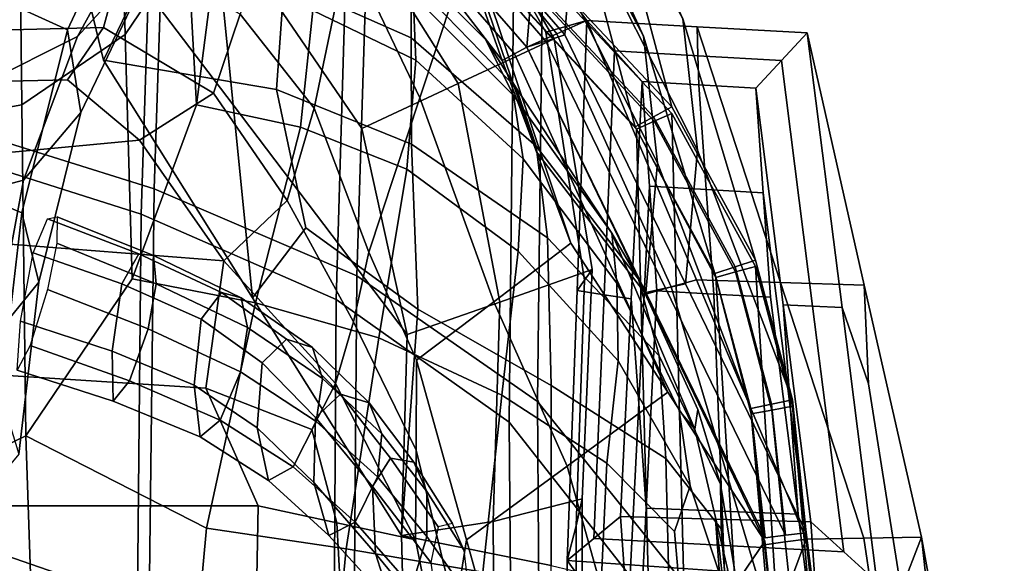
# Model space of a CAD drawing. Extents: x -0.97 to 0.97, y -3.2 to 2.94.
# Tile 43 of 44: x 0.11 to 0.47, y 2.45 to 2.65. Entities that reach past the tile are written whole.
import ezdxf

# ---------------------------------------------------------------- set-up
doc = ezdxf.new("R2010")
doc.units = 0

msp = doc.modelspace()

# ---------------------------------------------------------------- linework, layer by layer
for points in [[(0.25716, 2.61733, 0.28473), (0.27603, 2.6744, 0.31263), (0.23906, 2.78522, 0.35815), (0.23054, 2.67314, 0.29594)], [(0.24774, 2.7708, 0.18943), (0.31431, 2.68726, 0.24801), (0.31078, 2.64057, 0.18316), (0.2362, 2.72633, 0.13504)], [(0.18821, 2.6147, 0.11069), (0.12384, 2.69955, 0.06705), (0.10735, 2.76788, 0.06306), (0.18104, 2.68599, 0.11249)], [(0.23564, 2.76212, 0.19467), (0.22421, 2.71925, 0.14208), (0.2967, 2.63605, 0.18922), (0.30043, 2.68085, 0.25193)], [(0.20642, 2.76018, 0.18793), (0.26351, 2.6992, 0.22043), (0.28765, 2.63109, 0.1959), (0.21544, 2.72472, 0.15834)], [(0.31591, 2.68492, 0.42629), (0.28409, 2.75819, 0.35925), (0.30177, 2.72351, 0.30382), (0.33988, 2.64011, 0.37673)], [(0.095, 2.74017, 0.44939), (0.07521, 2.66604, 0.51949), (0.12699, 2.64238, 0.50233), (0.15908, 2.71099, 0.4292)], [(0.0804, 2.60826, 0.71814), (0.15899, 2.58372, 0.71343), (0.16358, 2.72179, 0.59917), (0.08316, 2.73928, 0.60865)], [(0.23686, 2.72886, 0.1378), (0.30782, 2.64099, 0.18587), (0.31895, 2.64592, 0.18252), (0.2495, 2.73846, 0.13351)], [(0.25173, 2.7343, 0.11329), (0.2495, 2.73846, 0.13351), (0.31895, 2.64592, 0.18252), (0.30378, 2.64161, 0.14937)], [(0.3291, 2.6933, 0.42967), (0.28688, 2.73683, 0.47088), (0.30258, 2.66504, 0.55415), (0.35028, 2.61395, 0.51079)], [(0.25173, 2.7343, 0.11329), (0.30378, 2.64161, 0.14937), (0.30689, 2.63913, 0.1304), (0.25396, 2.73014, 0.09307)], [(0.05849, 2.60544, -0.41154), (0.0579, 2.72862, -0.38167), (0.10891, 2.72367, -0.36258), (0.1102, 2.61477, -0.39103)], [(0.07815, 2.59851, 0.70653), (0.08079, 2.72907, 0.59752), (0.15864, 2.71196, 0.58836), (0.15427, 2.57426, 0.70215)], [(0.2175, 2.70806, 0.10278), (0.25396, 2.73014, 0.09307), (0.30689, 2.63913, 0.1304), (0.27133, 2.62257, 0.13903)], [(0.23686, 2.72886, 0.1378), (0.22421, 2.71926, 0.14208), (0.2967, 2.63605, 0.18922), (0.30782, 2.64099, 0.18587)], [(0.35984, 2.59794, 0.32903), (0.31431, 2.68726, 0.24801), (0.31538, 2.73153, 0.30213), (0.35441, 2.64646, 0.37709)], [(0.13586, 2.72723, 0.03927), (0.12384, 2.69955, 0.06705), (0.14032, 2.63122, 0.07105), (0.15982, 2.67167, 0.02529)], [(0.23021, 2.72279, 0.13856), (0.2362, 2.72633, 0.13504), (0.31078, 2.64057, 0.18316), (0.30374, 2.63831, 0.18619)], [(0.31591, 2.68492, 0.42629), (0.33678, 2.60664, 0.50503), (0.29147, 2.65548, 0.54557), (0.27575, 2.72648, 0.46474)], [(0.14831, 2.64072, -0.35053), (0.1102, 2.61477, -0.39103), (0.10891, 2.72367, -0.36258), (0.14614, 2.72159, -0.32942)], [(0.14831, 2.64072, -0.35053), (0.14614, 2.72159, -0.32942), (0.16354, 2.71803, -0.29782), (0.17133, 2.67485, -0.30026)], [(0.23396, 2.55155, 0.70416), (0.23853, 2.69782, 0.58356), (0.16358, 2.72179, 0.59917), (0.15899, 2.58372, 0.71343)], [(0.22076, 2.71544, 0.14591), (0.21544, 2.72472, 0.15834), (0.28765, 2.63109, 0.1959), (0.29217, 2.63357, 0.19256)], [(0.23021, 2.72279, 0.13856), (0.30374, 2.63831, 0.18619), (0.2967, 2.63605, 0.18922), (0.22421, 2.71925, 0.14208)], [(0.345, 2.59325, 0.33082), (0.33988, 2.64011, 0.37673), (0.30177, 2.72351, 0.30382), (0.30043, 2.68085, 0.25193)], [(0.22076, 2.71544, 0.14591), (0.29217, 2.63357, 0.19256), (0.2967, 2.63605, 0.18922), (0.22421, 2.71926, 0.14208)], [(0.16132, 2.6735, 0.3985), (0.15908, 2.71099, 0.4292), (0.12699, 2.64238, 0.50233), (0.13193, 2.61186, 0.47514)], [(0.2263, 2.54273, 0.69365), (0.15427, 2.57426, 0.70215), (0.15864, 2.71196, 0.58836), (0.2306, 2.68878, 0.57352)], [(0.16132, 2.6735, 0.3985), (0.13069, 2.63998, 0.37798), (0.14791, 2.67139, 0.28518), (0.19048, 2.70812, 0.33169)], [(0.17776, 2.70873, -0.25042), (0.18039, 2.65884, -0.24472), (0.17467, 2.61473, -0.3007), (0.17133, 2.67485, -0.30026)], [(0.2175, 2.70806, 0.10278), (0.27133, 2.62257, 0.13903), (0.23577, 2.60601, 0.14767), (0.18104, 2.68599, 0.11249)], [(0.18821, 2.6147, 0.11069), (0.19538, 2.54342, 0.10889), (0.14032, 2.63122, 0.07105), (0.12384, 2.69955, 0.06705)], [(0.23396, 2.55155, 0.70416), (0.30073, 2.50512, 0.6853), (0.30258, 2.66265, 0.55664), (0.23853, 2.69782, 0.58356)], [(0.26977, 2.6868, 0.26653), (0.30033, 2.59734, 0.2315), (0.28765, 2.63109, 0.1959), (0.26351, 2.6992, 0.22043)], [(0.3291, 2.6933, 0.42967), (0.35028, 2.61395, 0.51079), (0.38119, 2.55737, 0.46262), (0.35441, 2.64646, 0.37709)], [(0.2053, 2.6898, 0.29382), (0.19077, 2.64827, 0.26109), (0.21819, 2.61347, 0.25744), (0.23054, 2.67314, 0.29594)], [(0.2263, 2.54273, 0.69365), (0.2306, 2.68878, 0.57352), (0.29177, 2.6549, 0.54807), (0.29019, 2.49743, 0.67627)], [(0.18821, 2.6147, 0.11069), (0.18104, 2.68599, 0.11249), (0.23577, 2.60601, 0.14767), (0.25258, 2.52986, 0.15433)], [(0.26977, 2.6868, 0.26653), (0.27603, 2.6744, 0.31263), (0.313, 2.56358, 0.2671), (0.30033, 2.59734, 0.2315)], [(0.35984, 2.59794, 0.32903), (0.35533, 2.54858, 0.28324), (0.31078, 2.64057, 0.18316), (0.31431, 2.68726, 0.24801)], [(0.31591, 2.68492, 0.42629), (0.33988, 2.64011, 0.37673), (0.36617, 2.55243, 0.45978), (0.33678, 2.60664, 0.50503)], [(0.20711, 2.66036, 0.02267), (0.25403, 2.63948, 0.0104), (0.25404, 2.66101, -0.04028), (0.21435, 2.68444, -0.03098)], [(0.345, 2.59325, 0.33082), (0.30043, 2.68085, 0.25193), (0.2967, 2.63605, 0.18922), (0.34072, 2.54538, 0.28673)], [(0.14831, 2.64072, -0.35053), (0.17133, 2.67485, -0.30026), (0.17467, 2.61473, -0.3007), (0.15095, 2.5504, -0.35868)], [(0.21767, 2.64955, -0.23984), (0.21671, 2.67523, -0.17885), (0.25474, 2.65519, -0.17022), (0.25572, 2.63121, -0.22746)], [(0.25716, 2.61733, 0.28473), (0.28449, 2.54195, 0.26687), (0.313, 2.56358, 0.2671), (0.27603, 2.6744, 0.31263)], [(0.07611, 2.64169, 0.21451), (0.14037, 2.64332, 0.22546), (0.14791, 2.67139, 0.28518), (0.07651, 2.65094, 0.24824)], [(0.09617, 2.62272, 0.38835), (0.09775, 2.64807, 0.33158), (0.14791, 2.67139, 0.28518), (0.13069, 2.63998, 0.37798)], [(0.16132, 2.6735, 0.3985), (0.13193, 2.61186, 0.47514), (0.11077, 2.58688, 0.45321), (0.13069, 2.63998, 0.37798)], [(0.20711, 2.66036, 0.02267), (0.15982, 2.67167, 0.02529), (0.14032, 2.63122, 0.07105), (0.20422, 2.62044, 0.06242)], [(0.18094, 2.61909, 0.22723), (0.19077, 2.64827, 0.26109), (0.14791, 2.67139, 0.28518), (0.14037, 2.64332, 0.22546)], [(0.25716, 2.61733, 0.28473), (0.23054, 2.67314, 0.29594), (0.21819, 2.61347, 0.25744), (0.2383, 2.56026, 0.25684)], [(0.28158, 2.63874, -0.10685), (0.25201, 2.6686, -0.10377), (0.25404, 2.66101, -0.04028), (0.29275, 2.62101, -0.06661)], [(0.28158, 2.63874, -0.10685), (0.29181, 2.61814, -0.15126), (0.25474, 2.65519, -0.17022), (0.25201, 2.6686, -0.10377)], [(0.06488, 2.59394, 0.58445), (0.1102, 2.57475, 0.56841), (0.12699, 2.64238, 0.50233), (0.07521, 2.66604, 0.51949)], [(0.34353, 2.6103, 0.50791), (0.35028, 2.61395, 0.51079), (0.30258, 2.66504, 0.55415), (0.29702, 2.66026, 0.54986)], [(0.20711, 2.66036, 0.02267), (0.20422, 2.62044, 0.06242), (0.2541, 2.60016, 0.05271), (0.25403, 2.63948, 0.0104)], [(0.3002, 2.59946, -0.02119), (0.29275, 2.62101, -0.06661), (0.25404, 2.66101, -0.04028), (0.25403, 2.63948, 0.0104)], [(0.34353, 2.6103, 0.50791), (0.29702, 2.66026, 0.54986), (0.29147, 2.65548, 0.54557), (0.33678, 2.60664, 0.50503)], [(0.34374, 2.60863, 0.51019), (0.29717, 2.65877, 0.55236), (0.30258, 2.66265, 0.55664), (0.35028, 2.61155, 0.51329)], [(0.35474, 2.43777, 0.65182), (0.35028, 2.61155, 0.51329), (0.30258, 2.66265, 0.55664), (0.30073, 2.50512, 0.6853)], [(0.21767, 2.64955, -0.23984), (0.21305, 2.60651, -0.29399), (0.17467, 2.61473, -0.3007), (0.18039, 2.65884, -0.24472)], [(0.34374, 2.60863, 0.51019), (0.3372, 2.6057, 0.50708), (0.29177, 2.6549, 0.54807), (0.29717, 2.65877, 0.55236)], [(0.29535, 2.59479, -0.20008), (0.25572, 2.63121, -0.22746), (0.25474, 2.65519, -0.17022), (0.29181, 2.61814, -0.15126)], [(0.34186, 2.43184, 0.64524), (0.29019, 2.49743, 0.67627), (0.29177, 2.6549, 0.54807), (0.3372, 2.6057, 0.50708)], [(0.21767, 2.64955, -0.23984), (0.25572, 2.63121, -0.22746), (0.25235, 2.59092, -0.27915), (0.21305, 2.60651, -0.29399)], [(0.18094, 2.61909, 0.22723), (0.20824, 2.57938, 0.2275), (0.21819, 2.61347, 0.25744), (0.19077, 2.64827, 0.26109)], [(0.31807, 2.54997, 0.15672), (0.30378, 2.64161, 0.14937), (0.31895, 2.64592, 0.18252), (0.31527, 2.54611, 0.17479)], [(0.35004, 2.5474, 0.28552), (0.35942, 2.55006, 0.28417), (0.31895, 2.64592, 0.18252), (0.30782, 2.64099, 0.18587)], [(0.3253, 2.54455, 0.17565), (0.31527, 2.54611, 0.17479), (0.31895, 2.64592, 0.18252), (0.32913, 2.63463, 0.18164)], [(0.39042, 2.54908, 0.28505), (0.35964, 2.6436, 0.18261), (0.31895, 2.64592, 0.18252), (0.35942, 2.55006, 0.28417)], [(0.35997, 2.63286, 0.18192), (0.32913, 2.63463, 0.18164), (0.31895, 2.64592, 0.18252), (0.35964, 2.6436, 0.18261)], [(0.35984, 2.59794, 0.32903), (0.35441, 2.64646, 0.37709), (0.38119, 2.55737, 0.46262), (0.39485, 2.50575, 0.42127)], [(0.07611, 2.64169, 0.21451), (0.07776, 2.62284, 0.19374), (0.12704, 2.6239, 0.20532), (0.14037, 2.64332, 0.22546)], [(0.1164, 2.54914, 0.54247), (0.13193, 2.61186, 0.47514), (0.12699, 2.64238, 0.50233), (0.1102, 2.57475, 0.56841)], [(0.18094, 2.61909, 0.22723), (0.14037, 2.64332, 0.22546), (0.12704, 2.6239, 0.20532), (0.15364, 2.60167, 0.2014)], [(0.31807, 2.54997, 0.15672), (0.32086, 2.55382, 0.13864), (0.30689, 2.63913, 0.1304), (0.30378, 2.64161, 0.14937)], [(0.39042, 2.54908, 0.28505), (0.42143, 2.5481, 0.28594), (0.40033, 2.64128, 0.18271), (0.35964, 2.6436, 0.18261)], [(0.35997, 2.63286, 0.18192), (0.35964, 2.6436, 0.18261), (0.40033, 2.64128, 0.18271), (0.39081, 2.63109, 0.1822)], [(0.40232, 2.54031, 0.17532), (0.39081, 2.63109, 0.1822), (0.40033, 2.64128, 0.18271), (0.41318, 2.53987, 0.17513)], [(0.42297, 2.51155, 0.24647), (0.41318, 2.53987, 0.17513), (0.40033, 2.64128, 0.18271), (0.42143, 2.5481, 0.28594)], [(0.09617, 2.62272, 0.38835), (0.13069, 2.63998, 0.37798), (0.11077, 2.58688, 0.45321), (0.08426, 2.57987, 0.45183)], [(0.14831, 2.64072, -0.35053), (0.15095, 2.5504, -0.35868), (0.11164, 2.49237, -0.4049), (0.1102, 2.61477, -0.39103)], [(0.3002, 2.59946, -0.02119), (0.25403, 2.63948, 0.0104), (0.2541, 2.60016, 0.05271), (0.30436, 2.5656, 0.02355)], [(0.28672, 2.54184, 0.14649), (0.27133, 2.62257, 0.13903), (0.30689, 2.63913, 0.1304), (0.32086, 2.55382, 0.13864)], [(0.28158, 2.63874, -0.10685), (0.29275, 2.62101, -0.06661), (0.32816, 2.56729, -0.11357), (0.29181, 2.61814, -0.15126)], [(0.35004, 2.5474, 0.28552), (0.30782, 2.64099, 0.18587), (0.2967, 2.63605, 0.18922), (0.34065, 2.54474, 0.28688)], [(0.34802, 2.54698, 0.28499), (0.34072, 2.54538, 0.28673), (0.2967, 2.63605, 0.18922), (0.30374, 2.63831, 0.18619)], [(0.34802, 2.54698, 0.28499), (0.30374, 2.63831, 0.18619), (0.31078, 2.64057, 0.18316), (0.35533, 2.54858, 0.28324)], [(0.345, 2.59325, 0.33082), (0.37948, 2.5025, 0.42052), (0.36617, 2.55243, 0.45978), (0.33988, 2.64011, 0.37673)], [(0.32049, 2.57104, 0.25919), (0.34065, 2.54474, 0.28688), (0.2967, 2.63605, 0.18922), (0.29217, 2.63357, 0.19256)], [(0.3253, 2.54455, 0.17565), (0.32913, 2.63463, 0.18164), (0.3393, 2.62334, 0.18076), (0.33532, 2.54299, 0.17652)], [(0.35997, 2.63286, 0.18192), (0.3603, 2.62212, 0.18122), (0.3393, 2.62334, 0.18076), (0.32913, 2.63463, 0.18164)], [(0.21505, 2.56926, 0.09344), (0.20422, 2.62044, 0.06242), (0.14032, 2.63122, 0.07105), (0.19538, 2.54342, 0.10889)], [(0.29535, 2.59479, -0.20008), (0.29349, 2.56059, -0.24806), (0.25235, 2.59092, -0.27915), (0.25572, 2.63121, -0.22746)], [(0.32049, 2.57104, 0.25919), (0.29217, 2.63357, 0.19256), (0.28765, 2.63109, 0.1959), (0.30033, 2.59734, 0.2315)], [(0.35997, 2.63286, 0.18192), (0.39081, 2.63109, 0.1822), (0.38129, 2.6209, 0.18169), (0.3603, 2.62212, 0.18122)], [(0.40232, 2.54031, 0.17532), (0.39145, 2.54076, 0.17552), (0.38129, 2.6209, 0.18169), (0.39081, 2.63109, 0.1822)], [(0.08673, 2.5954, 0.19279), (0.15364, 2.60167, 0.2014), (0.12704, 2.6239, 0.20532), (0.07776, 2.62284, 0.19374)], [(0.33807, 2.50433, 0.21064), (0.33532, 2.54299, 0.17652), (0.3393, 2.62334, 0.18076), (0.34206, 2.58468, 0.21488)], [(0.36305, 2.58346, 0.21535), (0.34206, 2.58468, 0.21488), (0.3393, 2.62334, 0.18076), (0.3603, 2.62212, 0.18122)], [(0.21505, 2.56926, 0.09344), (0.2564, 2.53919, 0.0911), (0.2541, 2.60016, 0.05271), (0.20422, 2.62044, 0.06242)], [(0.28672, 2.54184, 0.14649), (0.25258, 2.52986, 0.15433), (0.23577, 2.60601, 0.14767), (0.27133, 2.62257, 0.13903)], [(0.3002, 2.59946, -0.02119), (0.33801, 2.55033, -0.0565), (0.32816, 2.56729, -0.11357), (0.29275, 2.62101, -0.06661)], [(0.36305, 2.58346, 0.21535), (0.3603, 2.62212, 0.18122), (0.38129, 2.6209, 0.18169), (0.38404, 2.58224, 0.21581)], [(0.3942, 2.5021, 0.20964), (0.38404, 2.58224, 0.21581), (0.38129, 2.6209, 0.18169), (0.39145, 2.54076, 0.17552)], [(0.18094, 2.61909, 0.22723), (0.15364, 2.60167, 0.2014), (0.18475, 2.55707, 0.2054), (0.20824, 2.57938, 0.2275)], [(0.25716, 2.61733, 0.28473), (0.2383, 2.56026, 0.25684), (0.25597, 2.52033, 0.26663), (0.28449, 2.54195, 0.26687)], [(0.29535, 2.59479, -0.20008), (0.29181, 2.61814, -0.15126), (0.32816, 2.56729, -0.11357), (0.32998, 2.5488, -0.16973)], [(0.05849, 2.60544, -0.41154), (0.1102, 2.61477, -0.39103), (0.11164, 2.49237, -0.4049), (0.05912, 2.46713, -0.42557)], [(0.19646, 2.54153, -0.34862), (0.15095, 2.5504, -0.35868), (0.17467, 2.61473, -0.3007), (0.21305, 2.60651, -0.29399)], [(0.18821, 2.6147, 0.11069), (0.25258, 2.52986, 0.15433), (0.25043, 2.45562, 0.14673), (0.19538, 2.54342, 0.10889)], [(0.23272, 2.53454, 0.23394), (0.2383, 2.56026, 0.25684), (0.21819, 2.61347, 0.25744), (0.20824, 2.57938, 0.2275)], [(0.34353, 2.6103, 0.50791), (0.37368, 2.5549, 0.4612), (0.38119, 2.55737, 0.46262), (0.35028, 2.61395, 0.51079)], [(0.1164, 2.54914, 0.54247), (0.09993, 2.52894, 0.52028), (0.11077, 2.58688, 0.45321), (0.13193, 2.61186, 0.47514)], [(0.34353, 2.6103, 0.50791), (0.33678, 2.60664, 0.50503), (0.36617, 2.55243, 0.45978), (0.37368, 2.5549, 0.4612)], [(0.34374, 2.60863, 0.51019), (0.37389, 2.55297, 0.46322), (0.3666, 2.55096, 0.46133), (0.3372, 2.6057, 0.50708)], [(0.34374, 2.60863, 0.51019), (0.35028, 2.61155, 0.51329), (0.38119, 2.55497, 0.46512), (0.37389, 2.55297, 0.46322)], [(0.35474, 2.43777, 0.65182), (0.39313, 2.36324, 0.61347), (0.38119, 2.55497, 0.46512), (0.35028, 2.61155, 0.51329)], [(0.0804, 2.60826, 0.71814), (0.07926, 2.45676, 0.83597), (0.15724, 2.42981, 0.83325), (0.15899, 2.58372, 0.71343)], [(0.19646, 2.54153, -0.34862), (0.21305, 2.60651, -0.29399), (0.25235, 2.59092, -0.27915), (0.24199, 2.52857, -0.32892)], [(0.34186, 2.43184, 0.64524), (0.3372, 2.6057, 0.50708), (0.3666, 2.55096, 0.46133), (0.37865, 2.35906, 0.60939)], [(0.08673, 2.5954, 0.19279), (0.09934, 2.56368, 0.20176), (0.18475, 2.55707, 0.2054), (0.15364, 2.60167, 0.2014)], [(0.07815, 2.59851, 0.70653), (0.15427, 2.57426, 0.70215), (0.15278, 2.42084, 0.82144), (0.07715, 2.44759, 0.82382)], [(0.30572, 2.51095, 0.06172), (0.30436, 2.5656, 0.02355), (0.2541, 2.60016, 0.05271), (0.2564, 2.53919, 0.0911)], [(0.3002, 2.59946, -0.02119), (0.30436, 2.5656, 0.02355), (0.34558, 2.52197, -0.01614), (0.33801, 2.55033, -0.0565)], [(0.35984, 2.59794, 0.32903), (0.39485, 2.50575, 0.42127), (0.39988, 2.4566, 0.38332), (0.35533, 2.54858, 0.28324)], [(0.06488, 2.59394, 0.58445), (0.06015, 2.52319, 0.64348), (0.10243, 2.50757, 0.62726), (0.1102, 2.57475, 0.56841)], [(0.29535, 2.59479, -0.20008), (0.32998, 2.5488, -0.16973), (0.33044, 2.52006, -0.20875), (0.29349, 2.56059, -0.24806)], [(0.32049, 2.57104, 0.25919), (0.30033, 2.59734, 0.2315), (0.313, 2.56358, 0.2671), (0.34881, 2.5085, 0.32582)], [(0.28755, 2.50746, -0.28997), (0.24199, 2.52857, -0.32892), (0.25235, 2.59092, -0.27915), (0.29349, 2.56059, -0.24806)], [(0.345, 2.59325, 0.33082), (0.34072, 2.54538, 0.28673), (0.38474, 2.45472, 0.38425), (0.37948, 2.5025, 0.42052)], [(0.07727, 2.52594, 0.51551), (0.08426, 2.57987, 0.45183), (0.11077, 2.58688, 0.45321), (0.09993, 2.52894, 0.52028)], [(0.23396, 2.55155, 0.70416), (0.15899, 2.58372, 0.71343), (0.15724, 2.42981, 0.83325), (0.2327, 2.39508, 0.82687)], [(0.33807, 2.50433, 0.21064), (0.34206, 2.58468, 0.21488), (0.34481, 2.54603, 0.249), (0.34083, 2.46567, 0.24477)], [(0.36305, 2.58346, 0.21535), (0.3658, 2.5448, 0.24947), (0.34481, 2.54603, 0.249), (0.34206, 2.58468, 0.21488)], [(0.36305, 2.58346, 0.21535), (0.38404, 2.58224, 0.21581), (0.3868, 2.54358, 0.24994), (0.3658, 2.5448, 0.24947)], [(0.23272, 2.53454, 0.23394), (0.20824, 2.57938, 0.2275), (0.18475, 2.55707, 0.2054), (0.22606, 2.51171, 0.21555)], [(0.3942, 2.5021, 0.20964), (0.39695, 2.46344, 0.24376), (0.3868, 2.54358, 0.24994), (0.38404, 2.58224, 0.21581)], [(0.1164, 2.54914, 0.54247), (0.1102, 2.57475, 0.56841), (0.10243, 2.50757, 0.62726), (0.109, 2.48564, 0.60135)], [(0.15336, 2.55967, 0.49229), (0.1471, 2.54855, 0.484), (0.11433, 2.56001, 0.50942), (0.11958, 2.57255, 0.51928)], [(0.15336, 2.55967, 0.49229), (0.11958, 2.57255, 0.51928), (0.12324, 2.57339, 0.54073), (0.15876, 2.55904, 0.51215)], [(0.15982, 2.5486, 0.52885), (0.15876, 2.55904, 0.51215), (0.12324, 2.57339, 0.54073), (0.12308, 2.56355, 0.55792)], [(0.2263, 2.54273, 0.69365), (0.22536, 2.38659, 0.81583), (0.15278, 2.42084, 0.82144), (0.15427, 2.57426, 0.70215)], [(0.21505, 2.56926, 0.09344), (0.19538, 2.54342, 0.10889), (0.25043, 2.45562, 0.14673), (0.2564, 2.53919, 0.0911)], [(0.32049, 2.57104, 0.25919), (0.34881, 2.5085, 0.32582), (0.38461, 2.45342, 0.38454), (0.34065, 2.54474, 0.28688)], [(0.30572, 2.51095, 0.06172), (0.34808, 2.48404, 0.01838), (0.34558, 2.52197, -0.01614), (0.30436, 2.5656, 0.02355)], [(0.35986, 2.50214, -0.07996), (0.35883, 2.49482, -0.11486), (0.32816, 2.56729, -0.11357), (0.33801, 2.55033, -0.0565)], [(0.35304, 2.50178, -0.14847), (0.32998, 2.5488, -0.16973), (0.32816, 2.56729, -0.11357), (0.35883, 2.49482, -0.11486)], [(0.09902, 2.51508, 0.1991), (0.17809, 2.50998, 0.20087), (0.18475, 2.55707, 0.2054), (0.09934, 2.56368, 0.20176)], [(0.15982, 2.5486, 0.52885), (0.12308, 2.56355, 0.55792), (0.11958, 2.54651, 0.56737), (0.1568, 2.53194, 0.53884)], [(0.31161, 2.48124, 0.33469), (0.34881, 2.5085, 0.32582), (0.313, 2.56358, 0.2671), (0.28449, 2.54195, 0.26687)], [(0.14348, 2.52374, 0.50201), (0.10971, 2.53474, 0.52702), (0.11433, 2.56001, 0.50942), (0.1471, 2.54855, 0.484)], [(0.15336, 2.55967, 0.49229), (0.18389, 2.54535, 0.46272), (0.17646, 2.53554, 0.456), (0.1471, 2.54855, 0.484)], [(0.15336, 2.55967, 0.49229), (0.15876, 2.55904, 0.51215), (0.1912, 2.54336, 0.48098), (0.18389, 2.54535, 0.46272)], [(0.15982, 2.5486, 0.52885), (0.19354, 2.53238, 0.49717), (0.1912, 2.54336, 0.48098), (0.15876, 2.55904, 0.51215)], [(0.23272, 2.53454, 0.23394), (0.25579, 2.48713, 0.24348), (0.25597, 2.52033, 0.26663), (0.2383, 2.56026, 0.25684)], [(0.28755, 2.50746, -0.28997), (0.29349, 2.56059, -0.24806), (0.33044, 2.52006, -0.20875), (0.32627, 2.48226, -0.24301)], [(0.21724, 2.49469, 0.20618), (0.22606, 2.51171, 0.21555), (0.18475, 2.55707, 0.2054), (0.17809, 2.50998, 0.20087)], [(0.38716, 2.50412, 0.42089), (0.37368, 2.5549, 0.4612), (0.36617, 2.55243, 0.45978), (0.37948, 2.5025, 0.42052)], [(0.38716, 2.50412, 0.42089), (0.39485, 2.50575, 0.42127), (0.38119, 2.55737, 0.46262), (0.37368, 2.5549, 0.4612)], [(0.38724, 2.50191, 0.42268), (0.37389, 2.55297, 0.46322), (0.38119, 2.55497, 0.46512), (0.39485, 2.50335, 0.42377)], [(0.41307, 2.29525, 0.58001), (0.39485, 2.50335, 0.42377), (0.38119, 2.55497, 0.46512), (0.39313, 2.36324, 0.61347)], [(0.19646, 2.54153, -0.34862), (0.17841, 2.45822, -0.38466), (0.11164, 2.49237, -0.4049), (0.15095, 2.5504, -0.35868)], [(0.23396, 2.55155, 0.70416), (0.2327, 2.39508, 0.82687), (0.30181, 2.34464, 0.81166), (0.30073, 2.50512, 0.6853)], [(0.28672, 2.54184, 0.14649), (0.32086, 2.55382, 0.13864), (0.31717, 2.4691, 0.13021), (0.28435, 2.46074, 0.13753)], [(0.31807, 2.54997, 0.15672), (0.315, 2.45913, 0.14765), (0.31717, 2.4691, 0.13021), (0.32086, 2.55382, 0.13864)], [(0.35986, 2.50214, -0.07996), (0.33801, 2.55033, -0.0565), (0.34558, 2.52197, -0.01614), (0.36828, 2.47447, -0.05742)], [(0.38724, 2.50191, 0.42268), (0.37963, 2.50048, 0.42158), (0.3666, 2.55096, 0.46133), (0.37389, 2.55297, 0.46322)], [(0.39792, 2.29217, 0.57761), (0.37865, 2.35906, 0.60939), (0.3666, 2.55096, 0.46133), (0.37963, 2.50048, 0.42158)], [(0.1164, 2.54914, 0.54247), (0.109, 2.48564, 0.60135), (0.09442, 2.46813, 0.57947), (0.09993, 2.52894, 0.52028)], [(0.14348, 2.52374, 0.50201), (0.1471, 2.54855, 0.484), (0.17646, 2.53554, 0.456), (0.17377, 2.51116, 0.47443)], [(0.15982, 2.5486, 0.52885), (0.1568, 2.53194, 0.53884), (0.19094, 2.51609, 0.50767), (0.19354, 2.53238, 0.49717)], [(0.31807, 2.54997, 0.15672), (0.31527, 2.54611, 0.17479), (0.3116, 2.44631, 0.16706), (0.315, 2.45913, 0.14765)], [(0.35304, 2.50178, -0.14847), (0.35714, 2.47388, -0.16929), (0.33044, 2.52006, -0.20875), (0.32998, 2.5488, -0.16973)], [(0.35004, 2.5474, 0.28552), (0.34065, 2.54474, 0.28688), (0.38461, 2.45342, 0.38454), (0.38767, 2.42118, 0.40106)], [(0.34802, 2.54698, 0.28499), (0.39231, 2.45566, 0.38378), (0.38474, 2.45472, 0.38425), (0.34072, 2.54538, 0.28673)], [(0.34802, 2.54698, 0.28499), (0.35533, 2.54858, 0.28324), (0.39988, 2.4566, 0.38332), (0.39231, 2.45566, 0.38378)], [(0.35004, 2.5474, 0.28552), (0.38767, 2.42118, 0.40106), (0.39988, 2.4542, 0.38582), (0.35942, 2.55006, 0.28417)], [(0.39042, 2.54908, 0.28505), (0.35942, 2.55006, 0.28417), (0.39988, 2.4542, 0.38582), (0.42121, 2.45455, 0.38749)], [(0.39042, 2.54908, 0.28505), (0.42121, 2.45455, 0.38749), (0.44254, 2.45491, 0.38916), (0.42143, 2.5481, 0.28594)], [(0.42297, 2.51155, 0.24647), (0.42143, 2.5481, 0.28594), (0.44254, 2.45491, 0.38916), (0.43509, 2.43553, 0.27027)], [(0.14994, 2.51267, 0.53857), (0.1568, 2.53194, 0.53884), (0.11958, 2.54651, 0.56737), (0.11321, 2.52574, 0.56566)], [(0.20792, 2.52812, 0.42801), (0.19897, 2.51942, 0.42286), (0.17646, 2.53554, 0.456), (0.18389, 2.54535, 0.46272)], [(0.20792, 2.52812, 0.42801), (0.18389, 2.54535, 0.46272), (0.1912, 2.54336, 0.48098), (0.21748, 2.525, 0.44465)], [(0.22122, 2.51361, 0.46026), (0.21748, 2.525, 0.44465), (0.1912, 2.54336, 0.48098), (0.19354, 2.53238, 0.49717)], [(0.3253, 2.54455, 0.17565), (0.32146, 2.45447, 0.16967), (0.3116, 2.44631, 0.16706), (0.31527, 2.54611, 0.17479)], [(0.3253, 2.54455, 0.17565), (0.33532, 2.54299, 0.17652), (0.33133, 2.46263, 0.17228), (0.32146, 2.45447, 0.16967)], [(0.33807, 2.50433, 0.21064), (0.33409, 2.42397, 0.20641), (0.33133, 2.46263, 0.17228), (0.33532, 2.54299, 0.17652)], [(0.36889, 2.46456, 0.24427), (0.34083, 2.46567, 0.24477), (0.34481, 2.54603, 0.249), (0.3658, 2.5448, 0.24947)], [(0.36889, 2.46456, 0.24427), (0.3658, 2.5448, 0.24947), (0.3868, 2.54358, 0.24994), (0.39695, 2.46344, 0.24376)], [(0.19646, 2.54153, -0.34862), (0.24199, 2.52857, -0.32892), (0.22994, 2.45063, -0.36101), (0.17841, 2.45822, -0.38466)], [(0.2263, 2.54273, 0.69365), (0.29019, 2.49743, 0.67627), (0.29159, 2.3371, 0.80213), (0.22536, 2.38659, 0.81583)], [(0.28672, 2.54184, 0.14649), (0.28435, 2.46074, 0.13753), (0.25043, 2.45562, 0.14673), (0.25258, 2.52986, 0.15433)], [(0.31161, 2.48124, 0.33469), (0.28449, 2.54195, 0.26687), (0.25597, 2.52033, 0.26663), (0.27441, 2.45399, 0.34356)], [(0.40232, 2.54031, 0.17532), (0.41382, 2.44954, 0.16844), (0.40161, 2.46062, 0.16934), (0.39145, 2.54076, 0.17552)], [(0.3942, 2.5021, 0.20964), (0.39145, 2.54076, 0.17552), (0.40161, 2.46062, 0.16934), (0.40436, 2.42196, 0.20347)], [(0.40232, 2.54031, 0.17532), (0.41318, 2.53987, 0.17513), (0.42604, 2.43846, 0.16755), (0.41382, 2.44954, 0.16844)], [(0.42297, 2.51155, 0.24647), (0.43509, 2.43553, 0.27027), (0.42604, 2.43846, 0.16755), (0.41318, 2.53987, 0.17513)], [(0.30572, 2.51095, 0.06172), (0.2564, 2.53919, 0.0911), (0.25043, 2.45562, 0.14673), (0.30574, 2.4445, 0.08485)], [(0.14348, 2.52374, 0.50201), (0.14394, 2.50515, 0.52674), (0.10844, 2.51668, 0.55235), (0.10971, 2.53474, 0.52702)], [(0.19711, 2.49539, 0.4417), (0.17377, 2.51116, 0.47443), (0.17646, 2.53554, 0.456), (0.19897, 2.51942, 0.42286)], [(0.22122, 2.51361, 0.46026), (0.19354, 2.53238, 0.49717), (0.19094, 2.51609, 0.50767), (0.21893, 2.49766, 0.47124)], [(0.23272, 2.53454, 0.23394), (0.22606, 2.51171, 0.21555), (0.25561, 2.45393, 0.22032), (0.25579, 2.48713, 0.24348)], [(0.14994, 2.51267, 0.53857), (0.18342, 2.49819, 0.50887), (0.19094, 2.51609, 0.50767), (0.1568, 2.53194, 0.53884)], [(0.28755, 2.50746, -0.28997), (0.28045, 2.44204, -0.31555), (0.22994, 2.45063, -0.36101), (0.24199, 2.52857, -0.32892)], [(0.14994, 2.51267, 0.53857), (0.11321, 2.52574, 0.56566), (0.10844, 2.51668, 0.55235), (0.14394, 2.50515, 0.52674)], [(0.20792, 2.52812, 0.42801), (0.22791, 2.50777, 0.38535), (0.21869, 2.49915, 0.37914), (0.19897, 2.51942, 0.42286)], [(0.20792, 2.52812, 0.42801), (0.21748, 2.525, 0.44465), (0.23846, 2.50456, 0.40298), (0.22791, 2.50777, 0.38535)], [(0.22122, 2.51361, 0.46026), (0.24318, 2.49313, 0.41888), (0.23846, 2.50456, 0.40298), (0.21748, 2.525, 0.44465)], [(0.14348, 2.52374, 0.50201), (0.17377, 2.51116, 0.47443), (0.17602, 2.49208, 0.49854), (0.14394, 2.50515, 0.52674)], [(0.36855, 2.45798, -0.02581), (0.36828, 2.47447, -0.05742), (0.34558, 2.52197, -0.01614), (0.34808, 2.48404, 0.01838)], [(0.19711, 2.49539, 0.4417), (0.19897, 2.51942, 0.42286), (0.21869, 2.49915, 0.37914), (0.21798, 2.4751, 0.3975)], [(0.2703, 2.42744, 0.3058), (0.27441, 2.45399, 0.34356), (0.25597, 2.52033, 0.26663), (0.25579, 2.48713, 0.24348)], [(0.35128, 2.45707, -0.19927), (0.32627, 2.48226, -0.24301), (0.33044, 2.52006, -0.20875), (0.35714, 2.47388, -0.16929)], [(0.09902, 2.51508, 0.1991), (0.0987, 2.46647, 0.19645), (0.19741, 2.46647, 0.19645), (0.17809, 2.50998, 0.20087)], [(0.21042, 2.48089, 0.47395), (0.21893, 2.49766, 0.47124), (0.19094, 2.51609, 0.50767), (0.18342, 2.49819, 0.50887)], [(0.14994, 2.51267, 0.53857), (0.14394, 2.50515, 0.52674), (0.17602, 2.49208, 0.49854), (0.18342, 2.49819, 0.50887)], [(0.19711, 2.49539, 0.4417), (0.20128, 2.47592, 0.46517), (0.17602, 2.49208, 0.49854), (0.17377, 2.51116, 0.47443)], [(0.21724, 2.49469, 0.20618), (0.22651, 2.4602, 0.20839), (0.25561, 2.45393, 0.22032), (0.22606, 2.51171, 0.21555)], [(0.22122, 2.51361, 0.46026), (0.21893, 2.49766, 0.47124), (0.2416, 2.47719, 0.42942), (0.24318, 2.49313, 0.41888)], [(0.30572, 2.51095, 0.06172), (0.30574, 2.4445, 0.08485), (0.34927, 2.43407, 0.03311), (0.34808, 2.48404, 0.01838)], [(0.21724, 2.49469, 0.20618), (0.17809, 2.50998, 0.20087), (0.19741, 2.46647, 0.19645), (0.22651, 2.4602, 0.20839)], [(0.24633, 2.4841, 0.33195), (0.23965, 2.47369, 0.31941), (0.21869, 2.49915, 0.37914), (0.22791, 2.50777, 0.38535)], [(0.24633, 2.4841, 0.33195), (0.22791, 2.50777, 0.38535), (0.23846, 2.50456, 0.40298), (0.25499, 2.48264, 0.35583)], [(0.28755, 2.50746, -0.28997), (0.32627, 2.48226, -0.24301), (0.32393, 2.43246, -0.25806), (0.28045, 2.44204, -0.31555)], [(0.31161, 2.48124, 0.33469), (0.33848, 2.38544, 0.42287), (0.38461, 2.45342, 0.38454), (0.34881, 2.5085, 0.32582)], [(0.25973, 2.47178, 0.37375), (0.25499, 2.48264, 0.35583), (0.23846, 2.50456, 0.40298), (0.24318, 2.49313, 0.41888)], [(0.35474, 2.43777, 0.65182), (0.30073, 2.50512, 0.6853), (0.30181, 2.34464, 0.81166), (0.36079, 2.27057, 0.78246)], [(0.33807, 2.50433, 0.21064), (0.34083, 2.46567, 0.24477), (0.33684, 2.38531, 0.24053), (0.33409, 2.42397, 0.20641)], [(0.38716, 2.50412, 0.42089), (0.37948, 2.5025, 0.42052), (0.38474, 2.45472, 0.38425), (0.39231, 2.45566, 0.38378)], [(0.38716, 2.50412, 0.42089), (0.39231, 2.45566, 0.38378), (0.39988, 2.4566, 0.38332), (0.39485, 2.50575, 0.42127)], [(0.38724, 2.50191, 0.42268), (0.39485, 2.50335, 0.42377), (0.39988, 2.4542, 0.38582), (0.39219, 2.45316, 0.38533)], [(0.41307, 2.29525, 0.58001), (0.42379, 2.23053, 0.54899), (0.39988, 2.4542, 0.38582), (0.39485, 2.50335, 0.42377)], [(0.35304, 2.50178, -0.14847), (0.35883, 2.49482, -0.11486), (0.37939, 2.40685, -0.11433), (0.35714, 2.47388, -0.16929)], [(0.35986, 2.50214, -0.07996), (0.36828, 2.47447, -0.05742), (0.37939, 2.40685, -0.11433), (0.35883, 2.49482, -0.11486)], [(0.38724, 2.50191, 0.42268), (0.39219, 2.45316, 0.38533), (0.38449, 2.45212, 0.38484), (0.37963, 2.50048, 0.42158)], [(0.39792, 2.29217, 0.57761), (0.37963, 2.50048, 0.42158), (0.38449, 2.45212, 0.38484), (0.40843, 2.22824, 0.54784)], [(0.3942, 2.5021, 0.20964), (0.40436, 2.42196, 0.20347), (0.40711, 2.3833, 0.23759), (0.39695, 2.46344, 0.24376)], [(0.21042, 2.48089, 0.47395), (0.18342, 2.49819, 0.50887), (0.17602, 2.49208, 0.49854), (0.20128, 2.47592, 0.46517)], [(0.21042, 2.48089, 0.47395), (0.23325, 2.46046, 0.43102), (0.2416, 2.47719, 0.42942), (0.21893, 2.49766, 0.47124)], [(0.24086, 2.44894, 0.33551), (0.21798, 2.4751, 0.3975), (0.21869, 2.49915, 0.37914), (0.23965, 2.47369, 0.31941)], [(0.34186, 2.43184, 0.64524), (0.34815, 2.2646, 0.77542), (0.29159, 2.3371, 0.80213), (0.29019, 2.49743, 0.67627)], [(0.05904, 2.3515, -0.40381), (0.05912, 2.46713, -0.42557), (0.11164, 2.49237, -0.4049), (0.11615, 2.35736, -0.39454)], [(0.16939, 2.36017, -0.38308), (0.11615, 2.35736, -0.39454), (0.11164, 2.49237, -0.4049), (0.17841, 2.45822, -0.38466)], [(0.19711, 2.49539, 0.4417), (0.21798, 2.4751, 0.3975), (0.22357, 2.45556, 0.4212), (0.20128, 2.47592, 0.46517)], [(0.25973, 2.47178, 0.37375), (0.24318, 2.49313, 0.41888), (0.2416, 2.47719, 0.42942), (0.25975, 2.45521, 0.38211)], [(0.2703, 2.42744, 0.3058), (0.25579, 2.48713, 0.24348), (0.25561, 2.45393, 0.22032), (0.26618, 2.4009, 0.26805)], [(0.24633, 2.4841, 0.33195), (0.26396, 2.45877, 0.27318), (0.26122, 2.44564, 0.25168), (0.23965, 2.47369, 0.31941)], [(0.24633, 2.4841, 0.33195), (0.25499, 2.48264, 0.35583), (0.2693, 2.45997, 0.30594), (0.26396, 2.45877, 0.27318)], [(0.25973, 2.47178, 0.37375), (0.27358, 2.45, 0.32676), (0.2693, 2.45997, 0.30594), (0.25499, 2.48264, 0.35583)], [(0.31161, 2.48124, 0.33469), (0.27441, 2.45399, 0.34356), (0.30149, 2.35646, 0.42289), (0.33848, 2.38544, 0.42287)], [(0.35128, 2.45707, -0.19927), (0.35434, 2.42188, -0.19835), (0.32393, 2.43246, -0.25806), (0.32627, 2.48226, -0.24301)], [(0.36855, 2.45798, -0.02581), (0.34808, 2.48404, 0.01838), (0.34927, 2.43407, 0.03311), (0.3714, 2.42278, -0.02695)], [(0.21042, 2.48089, 0.47395), (0.20128, 2.47592, 0.46517), (0.22357, 2.45556, 0.4212), (0.23325, 2.46046, 0.43102)], [(0.24086, 2.44894, 0.33551), (0.2468, 2.42989, 0.36117), (0.22357, 2.45556, 0.4212), (0.21798, 2.4751, 0.3975)], [(0.25427, 2.43662, 0.37731), (0.25975, 2.45521, 0.38211), (0.2416, 2.47719, 0.42942), (0.23325, 2.46046, 0.43102)], [(0.35128, 2.45707, -0.19927), (0.35714, 2.47388, -0.16929), (0.37939, 2.40685, -0.11433), (0.35434, 2.42188, -0.19835)], [(0.36855, 2.45798, -0.02581), (0.3714, 2.42278, -0.02695), (0.37939, 2.40685, -0.11433), (0.36828, 2.47447, -0.05742)], [(0.24086, 2.44894, 0.33551), (0.23965, 2.47369, 0.31941), (0.26122, 2.44564, 0.25168), (0.26475, 2.41984, 0.26463)], [(0.25973, 2.47178, 0.37375), (0.25975, 2.45521, 0.38211), (0.27565, 2.43248, 0.33205), (0.27358, 2.45, 0.32676)], [(0.28489, 2.37416, 0.12454), (0.28435, 2.46074, 0.13753), (0.31717, 2.4691, 0.13021), (0.31708, 2.37986, 0.11748)], [(0.31496, 2.36888, 0.13446), (0.31708, 2.37986, 0.11748), (0.31717, 2.4691, 0.13021), (0.315, 2.45913, 0.14765)], [(0.09778, 2.36085, 0.16228), (0.19555, 2.36085, 0.16228), (0.19741, 2.46647, 0.19645), (0.0987, 2.46647, 0.19645)], [(0.23087, 2.38087, 0.21516), (0.22651, 2.4602, 0.20839), (0.19741, 2.46647, 0.19645), (0.19555, 2.36085, 0.16228)], [(0.36889, 2.46456, 0.24427), (0.37198, 2.38431, 0.23906), (0.33684, 2.38531, 0.24053), (0.34083, 2.46567, 0.24477)], [(0.36889, 2.46456, 0.24427), (0.39695, 2.46344, 0.24376), (0.40711, 2.3833, 0.23759), (0.37198, 2.38431, 0.23906)], [(0.25427, 2.43662, 0.37731), (0.23325, 2.46046, 0.43102), (0.22357, 2.45556, 0.4212), (0.2468, 2.42989, 0.36117)], [(0.23087, 2.38087, 0.21516), (0.26618, 2.4009, 0.26805), (0.25561, 2.45393, 0.22032), (0.22651, 2.4602, 0.20839)], [(0.28489, 2.37416, 0.12454), (0.2527, 2.36845, 0.13161), (0.25043, 2.45562, 0.14673), (0.28435, 2.46074, 0.13753)], [(0.36764, 2.452, 0.16906), (0.32146, 2.45447, 0.16967), (0.33133, 2.46263, 0.17228), (0.36647, 2.46162, 0.17081)], [(0.36922, 2.42296, 0.20494), (0.36647, 2.46162, 0.17081), (0.33133, 2.46263, 0.17228), (0.33409, 2.42397, 0.20641)], [(0.36764, 2.452, 0.16906), (0.36647, 2.46162, 0.17081), (0.40161, 2.46062, 0.16934), (0.41382, 2.44954, 0.16844)], [(0.36922, 2.42296, 0.20494), (0.40436, 2.42196, 0.20347), (0.40161, 2.46062, 0.16934), (0.36647, 2.46162, 0.17081)], [(0.08132, 2.26429, 0.97047), (0.16117, 2.24421, 0.96418), (0.15724, 2.42981, 0.83325), (0.07926, 2.45676, 0.83597)], [(0.16939, 2.36017, -0.38308), (0.17841, 2.45822, -0.38466), (0.22994, 2.45063, -0.36101), (0.22149, 2.36351, -0.35966)], [(0.30587, 2.37524, 0.08448), (0.30574, 2.4445, 0.08485), (0.25043, 2.45562, 0.14673), (0.2527, 2.36845, 0.13161)], [(0.31496, 2.36888, 0.13446), (0.315, 2.45913, 0.14765), (0.3116, 2.44631, 0.16706), (0.31283, 2.35789, 0.15143)], [(0.25427, 2.43662, 0.37731), (0.27437, 2.41107, 0.31821), (0.27565, 2.43248, 0.33205), (0.25975, 2.45521, 0.38211)], [(0.2703, 2.42744, 0.3058), (0.28382, 2.35995, 0.3585), (0.30149, 2.35646, 0.42289), (0.27441, 2.45399, 0.34356)], [(0.36764, 2.452, 0.16906), (0.36882, 2.44238, 0.1673), (0.3116, 2.44631, 0.16706), (0.32146, 2.45447, 0.16967)], [(0.36486, 2.21945, 0.55175), (0.4085, 2.22889, 0.54769), (0.38461, 2.45342, 0.38454), (0.33848, 2.38544, 0.42287)], [(0.36764, 2.452, 0.16906), (0.41382, 2.44954, 0.16844), (0.42604, 2.43846, 0.16755), (0.36882, 2.44238, 0.1673)], [(0.41611, 2.22939, 0.54842), (0.40843, 2.22824, 0.54784), (0.38449, 2.45212, 0.38484), (0.39219, 2.45316, 0.38533)], [(0.41614, 2.22971, 0.54834), (0.38767, 2.42118, 0.40106), (0.38461, 2.45342, 0.38454), (0.4085, 2.22889, 0.54769)], [(0.41614, 2.22971, 0.54834), (0.42379, 2.23054, 0.549), (0.39988, 2.4542, 0.38582), (0.38767, 2.42118, 0.40106)], [(0.41611, 2.22939, 0.54842), (0.39219, 2.45316, 0.38533), (0.39988, 2.4542, 0.38582), (0.42379, 2.23053, 0.54899)], [(0.43257, 2.37866, 0.44735), (0.42121, 2.45455, 0.38749), (0.39988, 2.4542, 0.38582), (0.40884, 2.37868, 0.44685)], [(0.42999, 2.22192, 0.55315), (0.40884, 2.37868, 0.44685), (0.39988, 2.4542, 0.38582), (0.432, 2.20296, 0.5535)], [(0.43538, 2.15323, 0.59904), (0.42922, 2.2264, 0.54248), (0.39988, 2.4542, 0.38582), (0.42379, 2.23054, 0.549)], [(0.43913, 2.14713, 0.59), (0.432, 2.20296, 0.5535), (0.39988, 2.4542, 0.38582), (0.42922, 2.2264, 0.54248)], [(0.43257, 2.37866, 0.44735), (0.45631, 2.37864, 0.44785), (0.44254, 2.45491, 0.38916), (0.42121, 2.45455, 0.38749)], [(0.44882, 2.33721, 0.27788), (0.43509, 2.43553, 0.27027), (0.44254, 2.45491, 0.38916), (0.46059, 2.29009, 0.33213)], [(0.47315, 2.24997, 0.38453), (0.46059, 2.29009, 0.33213), (0.44254, 2.45491, 0.38916), (0.45631, 2.37864, 0.44785)], [(0.27514, 2.37097, -0.31452), (0.22149, 2.36351, -0.35966), (0.22994, 2.45063, -0.36101), (0.28045, 2.44204, -0.31555)], [(0.24086, 2.44894, 0.33551), (0.26475, 2.41984, 0.26463), (0.27048, 2.40158, 0.29311), (0.2468, 2.42989, 0.36117)], [(0.07941, 2.25594, 0.95767), (0.07715, 2.44759, 0.82382), (0.15278, 2.42084, 0.82144), (0.15705, 2.23598, 0.95172)], [(0.32236, 2.35339, 0.15134), (0.31283, 2.35789, 0.15143), (0.3116, 2.44631, 0.16706), (0.32042, 2.43425, 0.16617)], [(0.36879, 2.4316, 0.16614), (0.32042, 2.43425, 0.16617), (0.3116, 2.44631, 0.16706), (0.36882, 2.44238, 0.1673)]]:
    msp.add_3dface(points)

doc.saveas('drawing.dxf')
